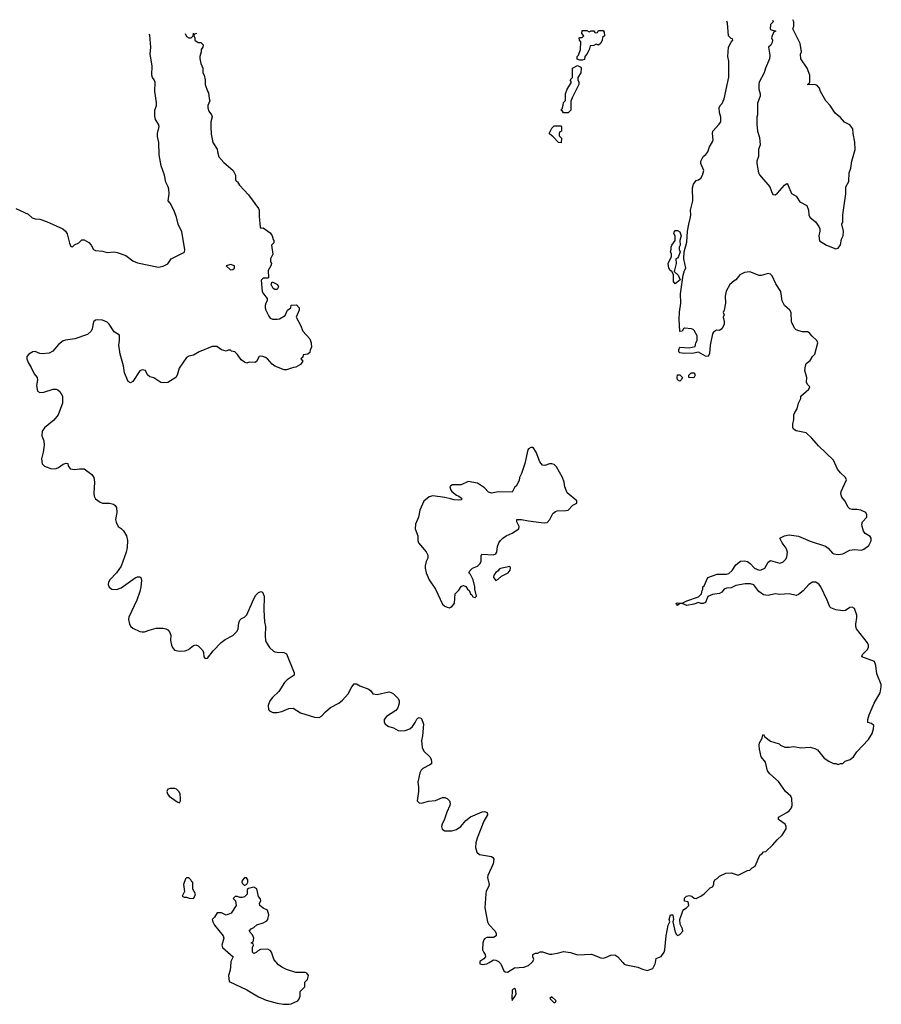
# Model space of a CAD drawing. Header units: inches. Extents: x 2608375 to 2737312, y 944064 to 1028306.
# Tile 63 of 69: x 2706297 to 2713701, y 1019641 to 1028107. Entities that reach past the tile are written whole.
import ezdxf

# ---------------------------------------------------------------- set-up
doc = ezdxf.new("R2010")
doc.units = ezdxf.units.IN
doc.header["$MEASUREMENT"] = 0
for name, color, linetype in [('C7001', 7, 'Continuous'), ('C7002', 7, 'Continuous'), ('C7011', 7, 'Continuous'), ('C7012', 7, 'Continuous')]:
    doc.layers.add(name, color=color, linetype=linetype)

msp = doc.modelspace()

# ---------------------------------------------------------------- linework, layer by layer
at = {"layer": 'C7001', "color": 5, "elevation": 40}
msp.add_lwpolyline([(2708110.9, 1020000), (2708105.4, 1019934.6), (2708092, 1019890), (2708098, 1019838), (2708250, 1019764.7), (2708350, 1019704.7), (2708415.3, 1019675.3), (2708508.4, 1019651.6), (2708563.5, 1019643.5), (2708610, 1019641), (2708630, 1019646), (2708686, 1019670), (2708696.4, 1019683.6), (2708708, 1019710), (2708708.4, 1019751.6), (2708746, 1019790), (2708746, 1019830), (2708770, 1019854), (2708778, 1019890), (2708766, 1019910), (2708750, 1019915.3), (2708670, 1019915.3), (2708590, 1019939), (2708550, 1019959), (2708521.2, 1019981.2), (2708504.3, 1020000)], dxfattribs=at)
at = {"layer": 'C7002', "color": 5}
for points, elevation in [([(2707814, 1027990.9), (2707814, 1027990), (2707798, 1027982), (2707794, 1027970), (2707802, 1027950), (2707802, 1027930), (2707830, 1027912), (2707854, 1027910), (2707874, 1027890), (2707871.3, 1027870), (2707858, 1027850), (2707858, 1027830), (2707844.7, 1027790), (2707845.4, 1027774.6), (2707854.8, 1027730), (2707871.3, 1027690), (2707872, 1027650), (2707882, 1027630), (2707892, 1027590), (2707891.3, 1027550), (2707910, 1027494), (2707919.6, 1027479.6), (2707924.7, 1027430), (2707931.3, 1027410), (2707914.8, 1027370), (2707913.4, 1027350), (2707921.1, 1027321.1), (2707944.7, 1027290), (2707950.9, 1027270.9), (2707941, 1027230), (2707938.8, 1027190), (2707943.5, 1027123.5), (2707958, 1027050), (2707994.4, 1026994.4), (2707996, 1026970), (2708007.5, 1026927.5), (2708050, 1026878), (2708130.5, 1026810.5), (2708151, 1026770), (2708152.7, 1026732.7), (2708158, 1026718), (2708170, 1026714), (2708185.4, 1026685.4), (2708262.5, 1026602.5), (2708350, 1026484.7), (2708356.3, 1026470), (2708354.4, 1026414.4), (2708363.6, 1026323.6), (2708370, 1026314), (2708390, 1026318), (2708450, 1026276), (2708466, 1026250), (2708476, 1026216), (2708482, 1026210), (2708482, 1026190), (2708462, 1026170), (2708471.3, 1026090), (2708452, 1026050), (2708452, 1026030), (2708461, 1026010), (2708456, 1025990), (2708432, 1025950), (2708434, 1025890), (2708430, 1025886), (2708390, 1025886), (2708372.7, 1025867.3), (2708382, 1025770), (2708392, 1025750), (2708424.7, 1025710), (2708424.7, 1025690), (2708411.3, 1025670), (2708406.8, 1025650), (2708406, 1025630), (2708411.3, 1025610), (2708436.9, 1025556.9), (2708450, 1025542), (2708470, 1025531.3), (2708510, 1025531), (2708530, 1025536), (2708577.2, 1025562.8), (2708598, 1025610), (2708626, 1025630), (2708630, 1025654), (2708676, 1025656), (2708698, 1025630), (2708698, 1025610), (2708672, 1025550), (2708710, 1025482), (2708730.8, 1025430), (2708790, 1025362), (2708801, 1025330), (2708804.7, 1025290), (2708792, 1025270), (2708790, 1025246), (2708774, 1025230), (2708734, 1025226), (2708730, 1025206), (2708714, 1025190), (2708731.3, 1025170), (2708710, 1025142), (2708670, 1025119), (2708650, 1025117.2), (2708590, 1025097.2), (2708570, 1025097.2), (2708489.1, 1025129.1), (2708465.6, 1025145.6), (2708428, 1025190), (2708410, 1025202), (2708386, 1025210), (2708370, 1025214), (2708354, 1025210), (2708332.7, 1025167.3), (2708319.6, 1025160.4), (2708270, 1025162), (2708250, 1025155.3), (2708230, 1025162), (2708201.5, 1025181.5), (2708170, 1025228), (2708146, 1025250), (2708118, 1025258), (2708110, 1025266), (2708090, 1025266), (2708070, 1025258), (2708050, 1025262), (2708030, 1025268.7), (2707990, 1025297.2), (2707950, 1025298), (2707838, 1025250), (2707790, 1025224), (2707750, 1025214), (2707730, 1025204), (2707667.3, 1025110), (2707650.6, 1025050), (2707638.8, 1025030), (2707570, 1024988.7), (2707530, 1024984), (2707510, 1024989), (2707450, 1025028.7), (2707415.3, 1025035.3), (2707394.6, 1025054.6), (2707378, 1025090), (2707350, 1025098), (2707330, 1025088), (2707270, 1024995.3), (2707250, 1024984), (2707230, 1024995.3), (2707197.2, 1025070), (2707189.3, 1025130), (2707159.3, 1025230), (2707149.2, 1025310), (2707155.3, 1025350), (2707153.6, 1025393.6), (2707110, 1025422), (2707066, 1025490), (2707047.7, 1025507.7), (2707010, 1025522.9), (2706970, 1025527), (2706950, 1025523.7), (2706930.5, 1025509.5), (2706919.1, 1025450), (2706910.8, 1025430), (2706878.5, 1025401.5), (2706770, 1025362.7), (2706690, 1025351.8), (2706670, 1025345.1), (2706630, 1025315.6), (2706582.3, 1025257.7), (2706550, 1025239.7), (2706490, 1025233.3), (2706470, 1025236.9), (2706430, 1025253.8), (2706410, 1025252.8), (2706375.6, 1025230), (2706358.9, 1025210), (2706357.4, 1025190), (2706370, 1025159.1), (2706396.7, 1025116.7), (2706422.8, 1025062.8), (2706446.8, 1025030), (2706450.7, 1025010), (2706442.8, 1024962.8), (2706450, 1024914), (2706470, 1024902), (2706505.4, 1024905.4), (2706586, 1024930), (2706610.7, 1024930.7), (2706625.4, 1024925.4), (2706642, 1024910), (2706664.7, 1024870), (2706664.7, 1024810), (2706627.3, 1024710), (2706590, 1024665.2), (2706510, 1024599.3), (2706490.5, 1024570), (2706488, 1024530), (2706504.9, 1024484.9), (2706508.2, 1024448.2), (2706500.3, 1024390), (2706484.7, 1024330), (2706489.1, 1024289.1), (2706510, 1024268.2), (2706570, 1024246), (2706610, 1024248), (2706630, 1024255.5), (2706670, 1024285.5), (2706695.3, 1024295.3), (2706710, 1024292), (2706714.8, 1024270), (2706730, 1024246), (2706770, 1024238.8), (2706810, 1024246), (2706850, 1024244.7), (2706915.9, 1024195.9), (2706934.8, 1024170), (2706940.7, 1024130), (2706935.3, 1024035.3), (2706938, 1024010), (2706947.5, 1023987.5), (2706990, 1023958), (2707010, 1023951.3), (2707070, 1023951), (2707102, 1023942), (2707118, 1023930), (2707130, 1023912), (2707131, 1023870), (2707121, 1023810), (2707125.4, 1023785.4), (2707142, 1023750), (2707170, 1023732), (2707190, 1023711.3), (2707216, 1023670), (2707222.8, 1023630), (2707220.5, 1023570), (2707213, 1023530), (2707170.4, 1023409.6), (2707128.3, 1023351.7), (2707070.7, 1023290), (2707060.5, 1023270), (2707058, 1023250), (2707067.1, 1023227.1), (2707090, 1023210.6), (2707130, 1023206.4), (2707170, 1023221.6), (2707290, 1023307.7), (2707310, 1023317.3), (2707330, 1023316), (2707338, 1023310), (2707344, 1023284), (2707339.3, 1023230), (2707330.5, 1023190), (2707305.1, 1023114.9), (2707236.3, 1022970), (2707233.4, 1022950), (2707240.7, 1022910), (2707251, 1022890), (2707270, 1022874.8), (2707330, 1022846.8), (2707350, 1022842.8), (2707370, 1022842.8), (2707410, 1022858.8), (2707470, 1022874.8), (2707530, 1022874.8), (2707552, 1022870), (2707570, 1022861), (2707584.9, 1022844.9), (2707594.9, 1022814.9), (2707594.4, 1022770), (2707600.3, 1022730), (2707609.1, 1022709.1), (2707627.3, 1022687.3), (2707670, 1022678), (2707718.9, 1022681.1), (2707747.8, 1022692.2), (2707790, 1022727.7), (2707810, 1022730.7), (2707830, 1022723), (2707866.4, 1022690), (2707875.3, 1022670), (2707879.5, 1022630), (2707890, 1022615.5), (2707910, 1022618.4), (2707959.1, 1022680.9), (2708028.6, 1022751.4), (2708062.8, 1022777.2), (2708127.8, 1022812.2), (2708166.6, 1022850), (2708174, 1022870), (2708179.5, 1022920.5), (2708190, 1022944.9), (2708202, 1022958), (2708229, 1022970), (2708250, 1022991), (2708297, 1023103), (2708324.9, 1023155.1), (2708350, 1023182), (2708370.7, 1023190.7), (2708383.5, 1023183.5), (2708398, 1023150), (2708396.4, 1023030), (2708402, 1022930), (2708410.5, 1022890), (2708406.4, 1022810), (2708408.7, 1022770), (2708414.2, 1022754.2), (2708444.9, 1022710), (2708477.3, 1022677.3), (2708490, 1022670.5), (2708510, 1022668), (2708567.5, 1022667.5), (2708590, 1022656), (2708656, 1022490), (2708656, 1022470), (2708596, 1022430), (2708573, 1022407), (2708524.9, 1022330), (2708470, 1022279.5), (2708446.4, 1022250), (2708432.4, 1022210), (2708434.6, 1022174.6), (2708443.1, 1022163.1), (2708471.3, 1022151.3), (2708510, 1022149.4), (2708550, 1022159.8), (2708610, 1022185.9), (2708647.3, 1022187.3), (2708710, 1022147), (2708830, 1022110.3), (2708870, 1022106.5), (2708890, 1022117.6), (2708923.7, 1022156.3), (2708967.4, 1022192.6), (2709038.7, 1022230), (2709070, 1022255.6), (2709120.4, 1022310), (2709150, 1022370.8), (2709170, 1022397.3), (2709190, 1022395.5), (2709219.1, 1022379.1), (2709296, 1022350), (2709315.3, 1022335.3), (2709331.3, 1022310), (2709370, 1022304.9), (2709470, 1022326.5), (2709490, 1022322.3), (2709508.4, 1022310), (2709548.4, 1022270), (2709557, 1022250), (2709558.9, 1022230), (2709547.4, 1022190), (2709530, 1022167.1), (2709450, 1022116.9), (2709430.3, 1022090), (2709429, 1022070), (2709438, 1022050), (2709470, 1022030.2), (2709510, 1022018.2), (2709550, 1021996.5), (2709570, 1021991.3), (2709610, 1021994.7), (2709649.1, 1022010.9), (2709671.6, 1022028.4), (2709696.6, 1022063.4), (2709710, 1022094), (2709719.1, 1022100.9), (2709730, 1022107.7), (2709750, 1022097.3), (2709766.4, 1022050), (2709758.7, 1021950), (2709750.2, 1021910), (2709755.5, 1021850), (2709770, 1021817.6), (2709820.3, 1021770), (2709831.8, 1021750), (2709836.7, 1021723.3), (2709834.9, 1021710), (2709821.2, 1021698.8), (2709760.3, 1021670), (2709745.8, 1021654.2), (2709734.2, 1021630), (2709719.6, 1021550), (2709724.7, 1021510), (2709723.5, 1021470), (2709712.4, 1021390), (2709730, 1021372.4), (2709750, 1021370.3), (2709810, 1021386.5), (2709870, 1021394.9), (2709930, 1021418.9), (2709950, 1021418.7), (2709970, 1021410.4), (2709990, 1021390.4), (2709997.4, 1021370), (2709994.6, 1021350), (2709967.3, 1021292.7), (2709948.4, 1021231.6), (2709927.2, 1021190), (2709922, 1021170), (2709927.8, 1021147.8), (2709951.6, 1021131.6), (2710000, 1021132.7)], 40), ([(2707719.3, 1027988.7), (2707730, 1027962), (2707750, 1027952), (2707770, 1027952), (2707780.4, 1027959.6), (2707788, 1027970), (2707789.7, 1027990.3)], 40), ([(2706264.7, 1026484.7), (2706370, 1026434), (2706403.6, 1026403.6), (2706430, 1026394), (2706470, 1026392), (2706528.4, 1026371.6), (2706667.9, 1026307.9), (2706691.3, 1026290), (2706706.4, 1026266.4), (2706725.4, 1026185.4), (2706738, 1026158), (2706750, 1026154), (2706768.4, 1026171.6), (2706806, 1026190), (2706830, 1026214), (2706850, 1026214), (2706890, 1026192), (2706912, 1026170), (2706931.6, 1026131.6), (2706950, 1026122), (2707010, 1026116), (2707050, 1026106.8), (2707110, 1026111), (2707133.6, 1026106.4), (2707210, 1026079.1), (2707270, 1026034), (2707310, 1026016.3), (2707490, 1025980.7), (2707530, 1025987.3), (2707570, 1026006.8), (2707599.3, 1026050), (2707712.5, 1026107.5), (2707715.6, 1026130), (2707690, 1026282), (2707659, 1026350), (2707644, 1026410), (2707621.2, 1026470), (2707589.3, 1026529.3), (2707573.2, 1026550), (2707581.2, 1026610), (2707579, 1026650), (2707574, 1026670), (2707554, 1026710), (2707542.7, 1026770), (2707513.2, 1026850), (2707494.6, 1026945.4), (2707494, 1027050), (2707482, 1027102), (2707481.2, 1027130), (2707495.3, 1027190), (2707488.7, 1027210), (2707464, 1027250), (2707458, 1027278), (2707459, 1027330), (2707471.7, 1027368.3), (2707474.2, 1027394.2), (2707457.2, 1027490), (2707461.2, 1027570), (2707454, 1027590), (2707439, 1027610), (2707433.2, 1027630), (2707435.1, 1027710), (2707419.3, 1027810), (2707423.7, 1027870), (2707414.2, 1027974.2), (2707411.1, 1027981.7)], 40), ([(2710000, 1024095.6), (2709994, 1024090), (2709998, 1024070), (2710000, 1024067)], 60), ([(2710000, 1023986.9), (2709950, 1023999.6), (2709846.7, 1024013.3), (2709814.4, 1024005.6), (2709770, 1023968), (2709736, 1023890), (2709722.8, 1023830), (2709698.8, 1023770), (2709696, 1023730), (2709718, 1023670), (2709718, 1023630), (2709724.7, 1023610), (2709790, 1023532), (2709803.6, 1023503.6), (2709803.6, 1023476.4), (2709791, 1023449), (2709781, 1023410), (2709781, 1023390), (2709791, 1023350), (2709816, 1023290), (2709871, 1023210), (2709930, 1023082), (2709950, 1023064.7), (2709970, 1023056), (2709990, 1023051.3), (2710000, 1023054.7)], 60), ([(2708504.3, 1020000), (2708495.3, 1020010), (2708482, 1020030), (2708461.2, 1020090), (2708450, 1020104), (2708430, 1020116), (2708367.3, 1020112.7), (2708341, 1020099), (2708330, 1020086), (2708310, 1020078), (2708298, 1020090), (2708298, 1020130), (2708306, 1020150), (2708302, 1020162), (2708286, 1020170), (2708302, 1020178), (2708308, 1020210), (2708298, 1020238), (2708268, 1020270), (2708286, 1020290), (2708310, 1020302), (2708334.6, 1020325.4), (2708390, 1020341), (2708420.2, 1020359.8), (2708429.1, 1020370.9), (2708437.2, 1020410), (2708428, 1020450), (2708389.1, 1020469.1), (2708362, 1020490), (2708358, 1020510), (2708368, 1020530), (2708367.3, 1020547.3), (2708348, 1020568), (2708334.6, 1020634.6), (2708310, 1020648), (2708263.6, 1020636.4), (2708252.7, 1020627.3), (2708251.6, 1020588.4), (2708230, 1020566), (2708210, 1020558), (2708190, 1020558), (2708170, 1020568), (2708150, 1020568), (2708132, 1020550), (2708152, 1020530), (2708158, 1020490), (2708114.8, 1020425.2), (2708070, 1020408.7), (2708030, 1020428), (2707992.7, 1020427.3), (2707972, 1020390), (2707952, 1020370), (2707956, 1020350), (2707970, 1020321), (2708046.8, 1020230), (2708050.8, 1020210), (2708034.8, 1020150), (2708038.8, 1020130), (2708132, 1020050), (2708111.6, 1020008.4), (2708110.9, 1020000)], 40)]:
    msp.add_lwpolyline(points, dxfattribs=dict(at, elevation=elevation))
at = {"layer": 'C7002', "color": 5, "elevation": 40}
for points in [[(2708110, 1026002.7), (2708072, 1025990), (2708110, 1025956), (2708130, 1025958), (2708142, 1025970), (2708142, 1025990), (2708134.8, 1025994.8)], [(2708490, 1025788), (2708476.4, 1025796.4), (2708468.4, 1025808.4), (2708458, 1025830), (2708468, 1025852), (2708512, 1025830), (2708522, 1025810), (2708510, 1025788)], [(2707590, 1021498), (2707571.3, 1021490), (2707561, 1021470), (2707567.3, 1021450), (2707582.8, 1021430), (2707650, 1021382), (2707670, 1021374), (2707678, 1021390), (2707679, 1021410), (2707676, 1021450), (2707665.2, 1021470), (2707644, 1021490), (2707630, 1021495.6)], [(2707750, 1020728), (2707730, 1020728), (2707721, 1020719), (2707706, 1020670), (2707714, 1020610), (2707694, 1020570), (2707710, 1020562), (2707730, 1020562), (2707752.7, 1020552.7), (2707790, 1020552), (2707802, 1020570), (2707808, 1020590), (2707786, 1020630), (2707786, 1020690), (2707775.3, 1020695.3), (2707768, 1020710)], [(2708230, 1020728), (2708210, 1020706), (2708206.8, 1020690), (2708210, 1020682), (2708230, 1020662), (2708250, 1020674), (2708258, 1020690), (2708258, 1020710), (2708247.3, 1020727.3)]]:
    msp.add_lwpolyline(points, close=True, dxfattribs=at)
at = {"layer": 'C7011', "color": 5, "elevation": 40}
for points in [[(2710250.8, 1020000), (2710251, 1019990), (2710270, 1019983.7), (2710310, 1019987.6), (2710330.6, 1020000)], [(2710420.5, 1020000), (2710430.3, 1019990.3), (2710457.3, 1019930), (2710470, 1019919.1), (2710490, 1019917.3), (2710550, 1019954.4), (2710630, 1019960.7), (2710670, 1019974.8), (2710697.2, 1020000)], [(2711479.1, 1020000), (2711490, 1019987.3), (2711510, 1019979.1), (2711610, 1019961), (2711650, 1019942.8), (2711690, 1019931.3), (2711738, 1019950), (2711759, 1019990), (2711760.4, 1020000)]]:
    msp.add_lwpolyline(points, dxfattribs=at)
for points in [[(2710550, 1019778), (2710530, 1019766), (2710524.7, 1019690), (2710530, 1019674), (2710542, 1019698), (2710555.3, 1019710), (2710562, 1019730), (2710558, 1019770)], [(2710870, 1019706), (2710854, 1019690), (2710890, 1019654), (2710902, 1019658), (2710906, 1019670)]]:
    msp.add_lwpolyline(points, close=True, dxfattribs=at)
at = {"layer": 'C7012', "color": 5}
for points, elevation in [([(2711760.4, 1020000), (2711765.2, 1020034.8), (2711810, 1020051), (2711834, 1020090), (2711842, 1020110), (2711851.6, 1020230), (2711870, 1020322), (2711884, 1020350), (2711879, 1020370), (2711890, 1020411.3), (2711910.7, 1020410.7), (2711914.8, 1020370), (2711911, 1020350), (2711930, 1020262), (2711942, 1020242), (2711950, 1020232), (2711970, 1020242), (2711995.3, 1020270), (2711994, 1020290), (2711973.2, 1020330), (2711969, 1020370), (2711994.6, 1020445.4), (2712003.1, 1020456.9), (2712026, 1020470), (2712046, 1020490), (2712042, 1020522), (2712009.1, 1020529.1), (2712010, 1020554), (2712026, 1020570), (2712050, 1020578), (2712074, 1020570), (2712092.7, 1020552.7), (2712110, 1020552), (2712148.9, 1020571.1), (2712178, 1020590), (2712230, 1020642), (2712250, 1020652), (2712262, 1020670), (2712262, 1020690), (2712270, 1020712), (2712290, 1020722), (2712310, 1020742), (2712366, 1020770), (2712411.1, 1020771.1), (2712470, 1020752), (2712550, 1020792), (2712570, 1020794), (2712590, 1020814), (2712618, 1020830), (2712656.4, 1020923.6), (2712680.4, 1020939.6), (2712690, 1020952), (2712710, 1020954), (2712770, 1021012), (2712805.6, 1021054.4), (2712850, 1021096), (2712884, 1021150), (2712884, 1021170), (2712874, 1021190), (2712818, 1021230), (2712818, 1021250), (2712889.3, 1021290.7), (2712912.1, 1021307.9), (2712929, 1021330), (2712936, 1021350), (2712933.2, 1021410), (2712924, 1021430), (2712879, 1021470), (2712816.6, 1021556.6), (2712743.1, 1021623.1), (2712723.6, 1021650), (2712704.5, 1021724.5), (2712669.2, 1021770), (2712655.1, 1021835.1), (2712652, 1021870), (2712655.1, 1021890), (2712678, 1021930), (2712682, 1021958), (2712690, 1021962), (2712700.7, 1021940.7), (2712750, 1021904.7), (2712822, 1021882), (2712834, 1021870), (2712872.7, 1021852.7), (2712910, 1021852), (2712950, 1021858), (2713010, 1021846.8), (2713090, 1021850.8), (2713130, 1021841), (2713152, 1021830), (2713210, 1021758), (2713250, 1021731), (2713290, 1021711.3), (2713311.1, 1021711.1), (2713330, 1021702), (2713348.9, 1021711.1), (2713370, 1021712), (2713390, 1021732), (2713433.6, 1021746.4), (2713462, 1021770), (2713489.3, 1021810.7), (2713590, 1021918), (2713622, 1021970), (2713635.3, 1022010), (2713638, 1022038), (2713616.4, 1022056.4), (2713584.7, 1022064.7), (2713584, 1022090), (2713596, 1022130), (2713640.9, 1022230), (2713690, 1022318), (2713700.9, 1022370), (2713699.3, 1022390), (2713661.5, 1022481.5), (2713652.9, 1022552.9), (2713642, 1022590), (2713534, 1022630), (2713539.5, 1022650), (2713580.7, 1022690), (2713589.6, 1022710), (2713591.6, 1022730), (2713582.7, 1022750), (2713488.7, 1022870), (2713482, 1022890), (2713482, 1022910), (2713491.6, 1022968.4), (2713490, 1022986), (2713470, 1023044), (2713450, 1023057.2), (2713430, 1023054), (2713393.2, 1023026.8), (2713370, 1023024), (2713310, 1023034), (2713268, 1023050), (2713259, 1023059), (2713236.6, 1023116.6), (2713180.7, 1023230), (2713167, 1023250), (2713139, 1023270), (2713110, 1023269.5), (2713078.8, 1023250), (2713030, 1023195.3), (2712990, 1023164), (2712970, 1023155.3), (2712910, 1023169.2), (2712830, 1023165.2), (2712789.3, 1023169.3), (2712730, 1023157.4), (2712690, 1023161.3), (2712649.8, 1023189.8), (2712607, 1023247), (2712575.8, 1023255.8), (2712530, 1023257.6), (2712450, 1023241.5), (2712410, 1023222), (2712370, 1023218), (2712350.5, 1023209.5), (2712330, 1023185.2), (2712310, 1023173.2), (2712250, 1023164), (2712211.1, 1023148.9), (2712190, 1023095.3), (2712170, 1023088), (2712150, 1023088), (2712130, 1023095.3), (2712090, 1023080.9), (2712030, 1023069.4), (2711990, 1023086), (2711970, 1023086), (2711950, 1023069.3), (2711940.4, 1023080.4), (2711938, 1023090), (2711950, 1023093.4), (2711990, 1023091), (2712030, 1023110.8), (2712130, 1023144.7), (2712155.3, 1023170), (2712161.2, 1023198.8), (2712168, 1023210), (2712168, 1023230), (2712179.3, 1023240.7), (2712210, 1023312), (2712290, 1023341), (2712370, 1023338.8), (2712390, 1023346.8), (2712419, 1023370), (2712450, 1023421), (2712490, 1023450.8), (2712525.6, 1023454.4), (2712550, 1023447.3), (2712574.8, 1023430), (2712612.5, 1023392.5), (2712650, 1023373), (2712670, 1023375.5), (2712699, 1023390), (2712730, 1023442), (2712750, 1023456), (2712830, 1023434.9), (2712855.8, 1023444.2), (2712879.5, 1023470), (2712889.5, 1023490), (2712895.1, 1023530), (2712882.5, 1023562.5), (2712849, 1023610), (2712828.7, 1023650), (2712869.4, 1023670.6), (2712910, 1023678.4), (2712990, 1023665.5), (2713090, 1023622.4), (2713221.4, 1023581.4), (2713244, 1023564), (2713281, 1023521), (2713293.9, 1023513.9), (2713330, 1023508.1), (2713370, 1023513.8), (2713430, 1023544.9), (2713470.4, 1023550.4), (2713530, 1023546.8), (2713550, 1023554.8), (2713592.7, 1023587.3), (2713612.5, 1023627.5), (2713614, 1023650), (2713604, 1023664), (2713561.2, 1023690), (2713549.3, 1023710), (2713537.2, 1023750), (2713533.2, 1023770), (2713539, 1023790), (2713575.3, 1023830), (2713578, 1023850), (2713568.9, 1023868.9), (2713526, 1023890), (2713490, 1023896), (2713450, 1023896), (2713430, 1023902.7), (2713416.2, 1023916.2), (2713386.6, 1023970), (2713362.7, 1024002.7), (2713352.3, 1024030), (2713355.1, 1024050), (2713402, 1024150), (2713394, 1024170), (2713349, 1024210), (2713323.3, 1024243.3), (2713290, 1024319), (2713162.7, 1024442.7), (2713105.2, 1024510), (2713054.2, 1024554.2), (2712970, 1024573.2), (2712947.6, 1024587.6), (2712940.7, 1024600.7), (2712939.5, 1024630), (2712949.4, 1024670), (2712949.5, 1024710.5), (2712957.2, 1024730), (2712978.6, 1024761.4), (2712989.4, 1024810.6), (2713008.7, 1024850), (2713008.7, 1024870), (2713078, 1024930), (2713086, 1024950), (2713066, 1024970), (2713058, 1024990), (2713062, 1025030), (2713044, 1025090), (2713048.7, 1025130), (2713055.3, 1025150), (2713090, 1025178), (2713110, 1025212), (2713128.9, 1025231.1), (2713155.3, 1025330), (2713148, 1025350), (2713105.6, 1025385.6), (2713088, 1025410), (2713070, 1025422), (2713024.7, 1025424.7), (2712992.9, 1025432.9), (2712970, 1025442), (2712956, 1025456), (2712929.2, 1025510), (2712925.2, 1025590), (2712914, 1025610), (2712869, 1025650), (2712849.2, 1025690), (2712839, 1025770), (2712795.5, 1025835.5), (2712764, 1025904), (2712750, 1025918), (2712730, 1025924), (2712670, 1025909), (2712650.9, 1025909.1), (2712570, 1025939), (2712525.4, 1025934.6), (2712485.4, 1025914.6), (2712452, 1025870), (2712436.9, 1025863.1), (2712398, 1025830), (2712367.1, 1025772.9), (2712358, 1025730), (2712361, 1025670), (2712352, 1025610), (2712342, 1025590), (2712351.3, 1025570), (2712342, 1025550), (2712351, 1025511), (2712350, 1025486), (2712330, 1025448), (2712310, 1025435.3), (2712283.6, 1025436.4), (2712259.6, 1025420.4), (2712250, 1025406), (2712230.7, 1025310), (2712223.5, 1025236.5), (2712212, 1025210), (2712190, 1025214), (2712130, 1025248.7), (2712090, 1025239), (2712010, 1025238), (2711970, 1025242), (2711962, 1025250), (2711962, 1025270), (2711970, 1025292), (2712050, 1025284.7), (2712102, 1025298), (2712108, 1025330), (2712118, 1025350), (2712119, 1025390), (2712093.6, 1025433.6), (2712083.1, 1025443.1), (2712068.9, 1025448.9), (2712010, 1025454), (2712002, 1025450), (2711990, 1025428), (2711970, 1025426), (2711969.1, 1025429.1), (2711964.5, 1025530), (2711967.2, 1025592.8), (2711978.4, 1025670), (2711976.2, 1025750), (2711998, 1025910), (2712009.3, 1025950), (2712022.7, 1025970), (2712005.2, 1026050), (2712008, 1026110), (2712030, 1026194), (2712036, 1026290), (2712046, 1026350), (2712062.7, 1026410), (2712065.2, 1026430), (2712060.9, 1026470), (2712082.7, 1026550), (2712077.5, 1026662.5), (2712087.2, 1026692.8), (2712110, 1026724.7), (2712130, 1026731.3), (2712150, 1026746), (2712165.2, 1026770), (2712177.2, 1026810), (2712149, 1026870), (2712149.4, 1026890.6), (2712169.4, 1026930.6), (2712192.1, 1026947.9), (2712209, 1026970), (2712224.8, 1027015.2), (2712250, 1027058), (2712254.8, 1027074.8), (2712249.2, 1027130), (2712253.2, 1027150), (2712309, 1027210), (2712321.2, 1027230), (2712321.2, 1027270), (2712309.2, 1027310), (2712309, 1027350), (2712315.3, 1027370), (2712332.5, 1027387.5), (2712352.1, 1027427.9), (2712390, 1027614), (2712391.8, 1027750), (2712382.7, 1027790), (2712386.6, 1027870), (2712410, 1027914), (2712426, 1027930), (2712422, 1027942), (2712410, 1027946), (2712389.2, 1027970), (2712378, 1028078), (2712374.1, 1028094.5)], 40), ([(2712765.3, 1028103.4), (2712772, 1028090), (2712750, 1028066), (2712746, 1028030), (2712750, 1028022), (2712794, 1028010), (2712778, 1028002), (2712762, 1027970), (2712758, 1027950), (2712764.7, 1027930), (2712762, 1027910), (2712750.9, 1027889.1), (2712732, 1027870), (2712742, 1027802), (2712738.8, 1027770), (2712704.9, 1027690), (2712694, 1027650), (2712650.8, 1027570), (2712647.3, 1027550), (2712647.7, 1027510), (2712658.8, 1027470), (2712658.8, 1027450), (2712636, 1027390), (2712638, 1027290), (2712631.3, 1027270), (2712631.3, 1027210), (2712638, 1027150), (2712655.3, 1027095.3), (2712658.8, 1027030), (2712646, 1026990), (2712646, 1026930), (2712631.3, 1026890), (2712631, 1026870), (2712646.8, 1026790), (2712654.4, 1026774.4), (2712742.8, 1026670), (2712756, 1026630), (2712770, 1026604.7), (2712790, 1026601), (2712810, 1026614.8), (2712870, 1026684.7), (2712890, 1026698), (2712894.8, 1026694.8), (2712930, 1026612), (2712970, 1026591.3), (2713002, 1026542), (2713061, 1026510), (2713076.3, 1026470), (2713079.1, 1026430), (2713086, 1026410), (2713134.8, 1026370), (2713164, 1026330), (2713173.4, 1026310), (2713173.4, 1026290), (2713163.8, 1026250), (2713170, 1026206), (2713231.3, 1026170), (2713310, 1026138), (2713330, 1026142), (2713349.1, 1026170.9), (2713360.2, 1026219.8), (2713373.2, 1026250), (2713376, 1026290), (2713362.7, 1026350), (2713369.2, 1026370), (2713369.3, 1026430), (2713396, 1026610), (2713396, 1026670), (2713423.2, 1026716.8), (2713425.2, 1026790), (2713439.3, 1026830), (2713447, 1026890), (2713475.1, 1026990), (2713474.8, 1027054.8), (2713459.3, 1027130), (2713456, 1027170), (2713430, 1027202.7), (2713384.9, 1027224.9), (2713350, 1027265.2), (2713304.9, 1027304.9), (2713260.9, 1027370), (2713223.7, 1027410), (2713179.3, 1027490), (2713170, 1027518), (2713150, 1027542), (2713130, 1027548.7), (2713068.4, 1027548.4), (2713070, 1027554), (2713082, 1027558), (2713087.3, 1027572.7), (2713088, 1027630), (2713064, 1027690), (2713009, 1027770), (2713008, 1027810), (2713014, 1027830), (2713003.2, 1027903.2), (2712942, 1028030), (2712948.9, 1028051.1), (2712949, 1028090), (2712941.5, 1028107.4)], 40), ([(2710000, 1023054.7), (2710010, 1023058), (2710033.2, 1023090), (2710038, 1023170), (2710070, 1023202), (2710090, 1023234), (2710100.4, 1023239.6), (2710110, 1023242), (2710130, 1023234), (2710144.7, 1023210), (2710158.8, 1023198.8), (2710172, 1023170), (2710182, 1023162), (2710190, 1023146), (2710210, 1023138), (2710222, 1023150), (2710208, 1023210), (2710208, 1023232), (2710192.7, 1023290), (2710170, 1023338), (2710158, 1023350), (2710168, 1023370), (2710189.1, 1023390.9), (2710230, 1023407.3), (2710253.2, 1023430), (2710263.7, 1023450), (2710262, 1023498), (2710268.4, 1023511.6), (2710370, 1023504.7), (2710390, 1023514), (2710398, 1023530), (2710403.1, 1023576.9), (2710415.3, 1023610), (2710428, 1023630), (2710448, 1023650), (2710478, 1023670), (2710530, 1023691.3), (2710586, 1023730), (2710588, 1023750), (2710568.7, 1023790), (2710569, 1023811), (2710609.3, 1023810.7), (2710670, 1023797), (2710777.2, 1023782.8), (2710810, 1023780.5), (2710830, 1023784), (2710854, 1023810), (2710879, 1023861), (2710900.2, 1023879.8), (2710914.6, 1023885.4), (2710990, 1023886), (2711010, 1023891.3), (2711050, 1023932), (2711086, 1023950), (2711086, 1023970), (2711000.2, 1024040.2), (2710982, 1024090), (2710977.2, 1024130), (2710961.2, 1024170), (2710910, 1024262), (2710890, 1024282), (2710870, 1024289), (2710850, 1024289), (2710810, 1024275.3), (2710790, 1024278), (2710765.6, 1024305.6), (2710734, 1024390), (2710710, 1024428), (2710690, 1024428), (2710670, 1024418), (2710664.7, 1024410), (2710638, 1024290), (2710610, 1024206), (2710592, 1024170), (2710590, 1024146), (2710563.6, 1024096.4), (2710550, 1024086), (2710530, 1024046), (2710410, 1024048), (2710350, 1024035.3), (2710324.7, 1024044.7), (2710290, 1024082), (2710230, 1024122), (2710150, 1024135.3), (2710090, 1024108.7), (2710012.7, 1024107.3), (2710000, 1024095.6)], 60), ([(2710000, 1024067), (2710011.3, 1024050), (2710050, 1024018), (2710070, 1024011), (2710093.2, 1023993.2), (2710095.3, 1023984.7), (2710090, 1023978), (2710064.7, 1023975.3), (2710030, 1023979.3), (2710000, 1023986.9)], 60), ([(2710000, 1021132.7), (2710010, 1021132.9), (2710050, 1021143.2), (2710088.5, 1021170), (2710130, 1021220.9), (2710170, 1021252.6), (2710270, 1021295.6), (2710290, 1021298), (2710315.5, 1021290), (2710317.6, 1021270), (2710285.4, 1021214.6), (2710229.2, 1021070), (2710217.8, 1021030), (2710215.2, 1020990), (2710226.7, 1020950), (2710248.6, 1020928.6), (2710350, 1020913), (2710363.4, 1020903.4), (2710370.4, 1020890.4), (2710365.3, 1020850), (2710320.2, 1020750), (2710317.3, 1020730), (2710330.3, 1020670), (2710325.3, 1020650), (2710306.6, 1020613.4), (2710301.5, 1020590), (2710294.9, 1020470), (2710316.5, 1020350), (2710328, 1020328), (2710382, 1020270), (2710390.8, 1020250), (2710390.7, 1020230.7), (2710370, 1020215.1), (2710310, 1020214.7), (2710290, 1020204.5), (2710284.6, 1020195.4), (2710277.8, 1020170), (2710274.9, 1020110), (2710285.5, 1020085.5), (2710298, 1020070), (2710299.1, 1020050), (2710286.6, 1020033.4), (2710250.7, 1020010), (2710250.8, 1020000)], 40), ([(2710697.2, 1020000), (2710708, 1020010), (2710715.3, 1020030), (2710708, 1020050), (2710708, 1020070), (2710730, 1020082), (2710750, 1020082), (2710768.9, 1020091.1), (2710790, 1020091.3), (2710850, 1020071.3), (2710870, 1020071), (2710930, 1020082.8), (2710970, 1020096), (2711030, 1020086.8), (2711090, 1020066.8), (2711210, 1020071.3), (2711290, 1020041), (2711310, 1020038.8), (2711330, 1020042.8), (2711375.5, 1020064.5), (2711410, 1020066.8), (2711436, 1020050), (2711479.1, 1020000)], 40), ([(2710330.6, 1020000), (2710370, 1020023.8), (2710390, 1020021.3), (2710410.3, 1020010.3), (2710420.5, 1020000)], 40)]:
    msp.add_lwpolyline(points, dxfattribs=dict(at, elevation=elevation))
for points, elevation in [([(2711270, 1027888), (2711250, 1027898), (2711230, 1027886), (2711198, 1027882), (2711191.3, 1027848.7), (2711172, 1027810), (2711152, 1027790), (2711150, 1027766), (2711130, 1027758), (2711110, 1027758), (2711088, 1027768), (2711088.7, 1027790), (2711099, 1027801), (2711115.3, 1027850), (2711118, 1027918), (2711108, 1027930), (2711106, 1027950), (2711110, 1027954), (2711130, 1027954), (2711146, 1027970), (2711128, 1027988), (2711130, 1028014), (2711170, 1028014), (2711190, 1028002), (2711208.4, 1028011.6), (2711230, 1028012), (2711238, 1027998), (2711250, 1027994), (2711262, 1027998), (2711270, 1028014), (2711310, 1028014), (2711319.6, 1027999.6), (2711322, 1027970), (2711304.7, 1027955.3), (2711302, 1027930), (2711290, 1027906)], 40), ([(2710970, 1027306), (2710962, 1027322), (2710946, 1027330), (2710958, 1027342), (2710968.4, 1027371.6), (2710970, 1027394), (2710987.3, 1027412.7), (2710988, 1027470), (2711002, 1027510), (2711036.4, 1027563.6), (2711036.4, 1027576.4), (2711028.7, 1027590), (2711046, 1027610), (2711048.7, 1027690), (2711090, 1027714), (2711118, 1027698), (2711122, 1027690), (2711118, 1027650), (2711092, 1027610), (2711092, 1027590), (2711102, 1027570), (2711102, 1027550), (2711043.6, 1027436.4), (2711032.7, 1027407.3), (2711034, 1027330), (2711010, 1027306)], 40), ([(2710950, 1027048), (2710926, 1027050), (2710880.4, 1027100.4), (2710850, 1027126), (2710850, 1027134), (2710870, 1027174), (2710890, 1027194), (2710950, 1027194), (2710954, 1027190), (2710951.6, 1027148.4), (2710938, 1027142), (2710934, 1027130), (2710934, 1027110), (2710952, 1027090)], 40), ([(2711930, 1025835.3), (2711916.5, 1025856.5), (2711915.3, 1025915.3), (2711902, 1025942), (2711888, 1025950), (2711875.3, 1025970), (2711869, 1026010), (2711898, 1026070), (2711898, 1026090), (2711889.2, 1026110), (2711895.3, 1026130), (2711895.3, 1026150), (2711902, 1026170), (2711928.7, 1026210), (2711928.4, 1026248.4), (2711918, 1026270), (2711920.4, 1026279.6), (2711930, 1026294), (2711950, 1026294), (2711970, 1026282), (2711981, 1026250), (2711971.1, 1026208.9), (2711971.3, 1026170), (2711964.7, 1026150), (2711964.7, 1026130), (2711972, 1026110), (2711958, 1026070), (2711950, 1026058), (2711934, 1026050), (2711938.8, 1026010), (2711922, 1025942), (2711956, 1025910), (2711974, 1025870)], 40), ([(2711970, 1024998), (2711949.4, 1025009.4), (2711946, 1025030), (2711950, 1025054), (2711970, 1025054), (2711991.6, 1025031.6), (2711982, 1025010)], 40), ([(2712090, 1025028), (2712048, 1025030), (2712048.4, 1025051.6), (2712068.4, 1025071.6), (2712091.1, 1025071.1), (2712099.6, 1025059.6), (2712102, 1025050)], 40), ([(2710510, 1023406), (2710430, 1023388.7), (2710418, 1023382), (2710410, 1023368), (2710390, 1023355.3), (2710371, 1023330), (2710367.3, 1023310), (2710390, 1023284.7), (2710410, 1023296), (2710437.5, 1023322.5), (2710496, 1023350), (2710513.2, 1023373.2), (2710515.3, 1023395.3)], 60)]:
    msp.add_lwpolyline(points, close=True, dxfattribs=dict(at, elevation=elevation))

doc.saveas('drawing.dxf')
